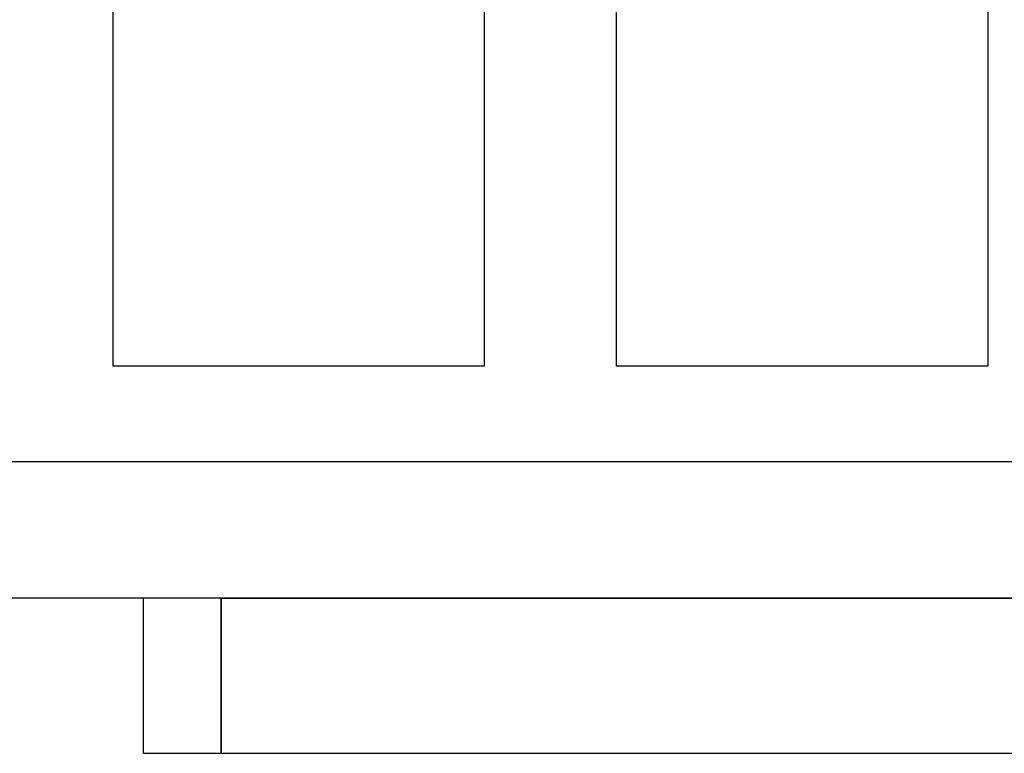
# Model space of a CAD drawing. Header units: millimetres. Extents: x -48 to 49.5, y -16 to 42.2.
# Tile 12 of 38: x -13 to -0.3, y 13 to 22.5. Entities that reach past the tile are written whole.
import ezdxf

# ---------------------------------------------------------------- set-up
doc = ezdxf.new("R2010")
doc.units = ezdxf.units.MM
doc.layers.add('MAIN-1', color=7, linetype='Continuous')
doc.layers.add('MAIN-2', color=7, linetype='Continuous')

msp = doc.modelspace()

# ---------------------------------------------------------------- linework, layer by layer
at = {"layer": 'MAIN-1'}
for p, q in [((-11.8, 25), (-11.8, 18)), ((-7, 18), (-7, 25)), ((-5.3, 25), (-5.3, 18)), ((-0.5, 18), (-0.5, 25)), ((-11.8, 18), (-7, 18)), ((-5.3, 18), (-0.5, 18)), ((46, 15), (-46, 15)), ((-11.4, 13), (-11.4, 15)), ((-10.4, 15), (-10.595, 15)), ((-10.4, 15), (17.6, 15)), ((-10.4, 15), (-10.4, 13)), ((-11.4, 13), (-10.4, 13)), ((-10.4, 13), (17.6, 13))]:
    msp.add_line(p, q, dxfattribs=at)
at = {"layer": 'MAIN-2'}
for p, q in [((-11.8, 18), (-11.8, 18)), ((-7, 18), (-7, 18)), ((-5.3, 18), (-5.3, 18)), ((-0.5, 18), (-0.5, 18)), ((27.458, 16.759), (-19.547, 16.759)), ((-11.4, 15), (-11.4, 15)), ((-11.4, 15), (-11.4, 15)), ((-10.4, 13), (-10.4, 15)), ((-11.4, 13), (-11.4, 13)), ((-11.4, 13), (-11.4, 13))]:
    msp.add_line(p, q, dxfattribs=at)

doc.saveas('drawing.dxf')
